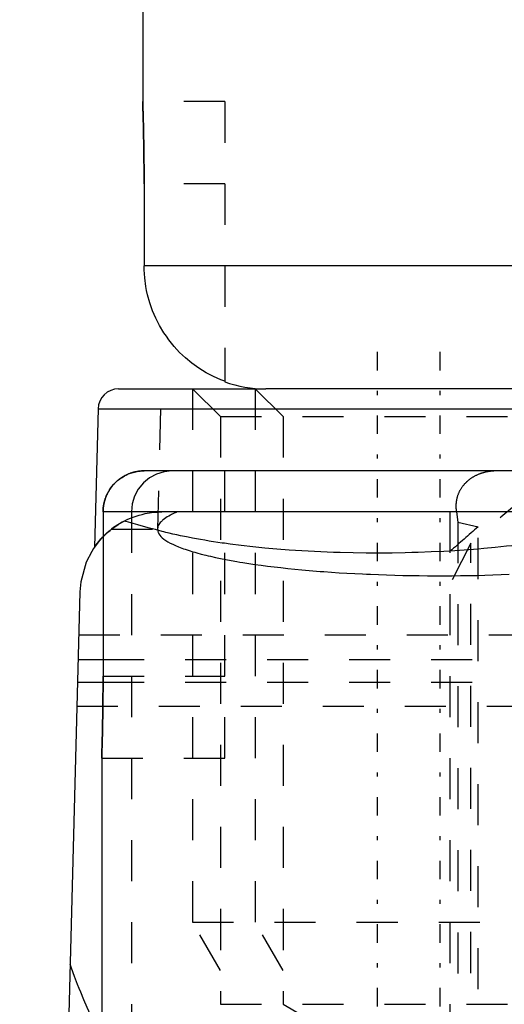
# Model space of a CAD drawing. Extents: x -565 to 345, y -109 to 109.
# Tile 12 of 19: x -161 to -149, y 46 to 70. Entities that reach past the tile are written whole.
import ezdxf

# ---------------------------------------------------------------- set-up
doc = ezdxf.new("R2010")
doc.units = 0
doc.linetypes.add('CENTER', pattern=[1.5, 0.45, -0.5, 0.05, -0.5])
doc.linetypes.add('DASHED', pattern=[2, 1, -1])
for name, color, linetype in [('AM_0', 7, 'CONTINUOUS'), ('AM_3', 7, 'DASHED'), ('AM_7', 7, 'CENTER')]:
    doc.layers.add(name, color=color, linetype=linetype)

msp = doc.modelspace()

# ---------------------------------------------------------------- linework, layer by layer
at = {"layer": 'AM_0', "color": 7, "linetype": 'CONTINUOUS'}
for p, q in [((-158, 85), (-158, 68)), ((-158, 67.998), (-158, 68)), ((-157.999, 67.979), (-158, 67.991)), ((-157.966, 66), (-157.966, 64)), ((-97.697, 64), (-157.966, 64)), ((-158.589, 61), (-155, 61)), ((-156, 61.184), (-156, 61.172)), ((-89.985, 61), (-155, 61)), ((-159.089, 60.513), (-159.178, 57.138)), ((-159.089, 60.513), (-148.994, 60.513)), ((-89.989, 59), (-157.966, 59)), ((-89.989, 58), (-158.966, 58)), ((-158.966, 58), (-158.966, 54)), ((-159.532, 56.052), (-161, 0)), ((-159.575, 54.406), (-158.966, 54.406)), ((-159.59, 53.855), (-158.966, 53.855)), ((-159, 52), (-159, -58))]:
    msp.add_line(p, q, dxfattribs=at)
for points in [[(-158, 68, 0), (-158, 68, 0), (-158, 68, 0), (-158, 67.999, 0), (-158, 67.998, 0), (-158, 67.998, 0), (-158, 67.996, 0), (-158, 67.994, 0), (-158, 67.992, 0), (-158, 67.989, 0), (-157.999, 67.985, 0), (-157.999, 67.984, 0), (-157.999, 67.982, 0), (-157.999, 67.978, 0), (-157.999, 67.973, 0), (-157.999, 67.968, 0), (-157.999, 67.963, 0), (-157.999, 67.957, 0), (-157.998, 67.954, 0), (-157.998, 67.951, 0), (-157.998, 67.944, 0), (-157.998, 67.937, 0), (-157.998, 67.933, 0), (-157.998, 67.929, 0), (-157.997, 67.921, 0), (-157.997, 67.913, 0), (-157.997, 67.908, 0), (-157.997, 67.904, 0), (-157.996, 67.895, 0), (-157.996, 67.885, 0), (-157.996, 67.875, 0), (-157.995, 67.864, 0), (-157.995, 67.853, 0), (-157.995, 67.848, 0), (-157.995, 67.842, 0), (-157.994, 67.83, 0), (-157.994, 67.818, 0), (-157.994, 67.806, 0), (-157.993, 67.793, 0), (-157.993, 67.779, 0), (-157.993, 67.773, 0), (-157.992, 67.766, 0), (-157.992, 67.752, 0), (-157.992, 67.737, 0), (-157.991, 67.722, 0), (-157.991, 67.707, 0), (-157.99, 67.692, 0), (-157.99, 67.684, 0), (-157.99, 67.676, 0), (-157.989, 67.66, 0), (-157.989, 67.643, 0), (-157.988, 67.626, 0), (-157.988, 67.609, 0), (-157.987, 67.592, 0), (-157.987, 67.583, 0), (-157.987, 67.574, 0), (-157.986, 67.556, 0), (-157.986, 67.538, 0), (-157.985, 67.52, 0), (-157.985, 67.501, 0), (-157.984, 67.482, 0), (-157.984, 67.473, 0), (-157.984, 67.463, 0), (-157.983, 67.444, 0), (-157.983, 67.424, 0), (-157.983, 67.414, 0), (-157.983, 67.404, 0), (-157.982, 67.384, 0), (-157.982, 67.364, 0), (-157.981, 67.353, 0), (-157.981, 67.343, 0), (-157.981, 67.322, 0), (-157.98, 67.3, 0), (-157.98, 67.278, 0), (-157.979, 67.256, 0), (-157.979, 67.233, 0), (-157.978, 67.222, 0), (-157.978, 67.211, 0), (-157.978, 67.187, 0), (-157.977, 67.164, 0), (-157.977, 67.14, 0), (-157.976, 67.116, 0), (-157.976, 67.091, 0), (-157.976, 67.079, 0), (-157.975, 67.067, 0), (-157.975, 67.042, 0), (-157.974, 67.017, 0), (-157.974, 66.991, 0), (-157.974, 66.965, 0), (-157.973, 66.939, 0), (-157.973, 66.926, 0), (-157.973, 66.913, 0), (-157.972, 66.887, 0), (-157.972, 66.86, 0), (-157.971, 66.833, 0), (-157.971, 66.806, 0), (-157.971, 66.779, 0), (-157.971, 66.765, 0), (-157.97, 66.752, 0), (-157.97, 66.724, 0), (-157.97, 66.696, 0), (-157.969, 66.669, 0), (-157.969, 66.641, 0), (-157.969, 66.613, 0), (-157.969, 66.598, 0), (-157.968, 66.584, 0), (-157.968, 66.556, 0), (-157.968, 66.528, 0), (-157.968, 66.513, 0), (-157.968, 66.499, 0), (-157.967, 66.471, 0), (-157.967, 66.442, 0), (-157.967, 66.428, 0), (-157.967, 66.413, 0), (-157.967, 66.385, 0), (-157.967, 66.356, 0), (-157.966, 66.327, 0), (-157.966, 66.298, 0), (-157.966, 66.27, 0), (-157.966, 66.255, 0), (-157.966, 66.241, 0), (-157.966, 66.212, 0), (-157.966, 66.184, 0), (-157.966, 66.155, 0), (-157.966, 66.127, 0), (-157.966, 66.098, 0), (-157.966, 66.084, 0), (-157.966, 66.07, 0), (-157.966, 66.042, 0), (-157.966, 66.014, 0), (-157.966, 66, 0)], [(-156, 61.184, 0), (-156.091, 61.22, 0), (-156.271, 61.299, 0), (-156.451, 61.394, 0), (-156.541, 61.447, 0), (-156.629, 61.504, 0), (-156.798, 61.625, 0), (-156.955, 61.756, 0), (-157.098, 61.89, 0), (-157.233, 62.036, 0), (-157.362, 62.195, 0), (-157.423, 62.28, 0), (-157.481, 62.366, 0), (-157.589, 62.545, 0), (-157.681, 62.725, 0), (-157.758, 62.905, 0), (-157.825, 63.093, 0), (-157.881, 63.292, 0), (-157.904, 63.393, 0), (-157.923, 63.496, 0), (-157.951, 63.702, 0), (-157.964, 63.903, 0), (-157.966, 64, 0)], [(-157.966, 59, 0), (-157.972, 59, 0), (-157.986, 59, 0), (-158, 58.999, 0), (-158.007, 58.999, 0), (-158.015, 58.999, 0), (-158.029, 58.998, 0), (-158.043, 58.997, 0), (-158.058, 58.996, 0), (-158.072, 58.994, 0), (-158.087, 58.993, 0), (-158.094, 58.992, 0), (-158.102, 58.991, 0), (-158.117, 58.989, 0), (-158.131, 58.986, 0), (-158.146, 58.984, 0), (-158.161, 58.981, 0), (-158.175, 58.978, 0), (-158.183, 58.976, 0), (-158.19, 58.975, 0), (-158.204, 58.971, 0), (-158.219, 58.967, 0), (-158.226, 58.966, 0), (-158.233, 58.964, 0), (-158.247, 58.96, 0), (-158.261, 58.955, 0), (-158.268, 58.953, 0), (-158.275, 58.951, 0), (-158.289, 58.946, 0), (-158.303, 58.942, 0), (-158.316, 58.937, 0), (-158.329, 58.932, 0), (-158.342, 58.927, 0), (-158.348, 58.924, 0), (-158.355, 58.921, 0), (-158.367, 58.916, 0), (-158.38, 58.91, 0), (-158.393, 58.904, 0), (-158.406, 58.898, 0), (-158.419, 58.891, 0), (-158.426, 58.888, 0), (-158.432, 58.885, 0), (-158.445, 58.878, 0), (-158.458, 58.871, 0), (-158.471, 58.863, 0), (-158.483, 58.856, 0), (-158.496, 58.848, 0), (-158.502, 58.844, 0), (-158.509, 58.84, 0), (-158.521, 58.832, 0), (-158.534, 58.823, 0), (-158.546, 58.815, 0), (-158.558, 58.806, 0), (-158.57, 58.797, 0), (-158.576, 58.792, 0), (-158.582, 58.788, 0), (-158.593, 58.779, 0), (-158.605, 58.769, 0), (-158.616, 58.76, 0), (-158.627, 58.751, 0), (-158.637, 58.741, 0), (-158.643, 58.736, 0), (-158.648, 58.731, 0), (-158.658, 58.722, 0), (-158.668, 58.712, 0), (-158.673, 58.707, 0), (-158.678, 58.702, 0), (-158.687, 58.692, 0), (-158.697, 58.682, 0), (-158.702, 58.677, 0), (-158.707, 58.672, 0), (-158.716, 58.661, 0), (-158.726, 58.65, 0), (-158.735, 58.639, 0), (-158.745, 58.628, 0), (-158.754, 58.616, 0), (-158.758, 58.61, 0), (-158.763, 58.604, 0), (-158.772, 58.592, 0), (-158.78, 58.58, 0), (-158.789, 58.568, 0), (-158.797, 58.556, 0), (-158.806, 58.543, 0), (-158.81, 58.537, 0), (-158.814, 58.531, 0), (-158.821, 58.518, 0), (-158.829, 58.505, 0), (-158.836, 58.492, 0), (-158.844, 58.479, 0), (-158.851, 58.466, 0), (-158.854, 58.46, 0), (-158.857, 58.453, 0), (-158.864, 58.441, 0), (-158.87, 58.428, 0), (-158.876, 58.415, 0), (-158.882, 58.402, 0), (-158.887, 58.389, 0), (-158.89, 58.383, 0), (-158.893, 58.376, 0), (-158.898, 58.363, 0), (-158.903, 58.35, 0), (-158.908, 58.337, 0), (-158.912, 58.323, 0), (-158.917, 58.31, 0), (-158.919, 58.303, 0), (-158.921, 58.296, 0), (-158.926, 58.282, 0), (-158.93, 58.268, 0), (-158.932, 58.26, 0), (-158.933, 58.253, 0), (-158.937, 58.239, 0), (-158.941, 58.224, 0), (-158.942, 58.217, 0), (-158.944, 58.21, 0), (-158.947, 58.195, 0), (-158.95, 58.18, 0), (-158.952, 58.166, 0), (-158.955, 58.151, 0), (-158.957, 58.136, 0), (-158.958, 58.129, 0), (-158.959, 58.122, 0), (-158.96, 58.107, 0), (-158.962, 58.092, 0), (-158.963, 58.078, 0), (-158.964, 58.063, 0), (-158.965, 58.049, 0), (-158.965, 58.042, 0), (-158.965, 58.035, 0), (-158.966, 58.021, 0), (-158.966, 58.007, 0), (-158.966, 58, 0)], [(-158.899, 58.361, 0), (-158.887, 58.391, 0), (-158.859, 58.45, 0), (-158.827, 58.509, 0), (-158.809, 58.538, 0), (-158.79, 58.567, 0), (-158.749, 58.622, 0), (-158.706, 58.673, 0), (-158.661, 58.719, 0), (-158.613, 58.763, 0), (-158.56, 58.805, 0), (-158.532, 58.825, 0), (-158.503, 58.843, 0), (-158.444, 58.878, 0), (-158.385, 58.908, 0), (-158.326, 58.933, 0), (-158.264, 58.955, 0), (-158.198, 58.973, 0), (-158.165, 58.98, 0), (-158.131, 58.986, 0), (-158.064, 58.995, 0), (-157.997, 58.999, 0), (-157.966, 59, 0)], [(-158.966, 58, 0), (-158.966, 58.008, 0), (-158.966, 58.025, 0), (-158.965, 58.043, 0), (-158.965, 58.051, 0), (-158.964, 58.06, 0), (-158.963, 58.078, 0), (-158.962, 58.095, 0), (-158.96, 58.113, 0), (-158.957, 58.131, 0), (-158.955, 58.149, 0), (-158.954, 58.158, 0), (-158.952, 58.167, 0), (-158.949, 58.185, 0), (-158.945, 58.203, 0), (-158.941, 58.221, 0), (-158.937, 58.238, 0), (-158.933, 58.256, 0), (-158.93, 58.265, 0), (-158.928, 58.273, 0), (-158.923, 58.291, 0), (-158.918, 58.308, 0), (-158.915, 58.316, 0)], [(-158.966, 57.395, 0), (-158.995, 57.365, 0), (-159.05, 57.303, 0), (-159.103, 57.239, 0), (-159.128, 57.207, 0), (-159.153, 57.173, 0), (-159.2, 57.105, 0), (-159.244, 57.035, 0), (-159.376, 56.777, 0), (-159.51, 56.3, 0), (-159.532, 56.052, 0)], [(-158.966, 54, 0), (-158.966, 53.986, 0), (-158.966, 53.958, 0), (-158.966, 53.93, 0), (-158.966, 53.916, 0), (-158.966, 53.902, 0), (-158.966, 53.873, 0), (-158.966, 53.845, 0), (-158.966, 53.816, 0), (-158.966, 53.788, 0), (-158.967, 53.759, 0), (-158.967, 53.745, 0), (-158.967, 53.73, 0), (-158.967, 53.702, 0), (-158.967, 53.673, 0), (-158.967, 53.644, 0), (-158.967, 53.615, 0), (-158.968, 53.587, 0), (-158.968, 53.572, 0), (-158.968, 53.558, 0), (-158.968, 53.529, 0), (-158.968, 53.501, 0), (-158.968, 53.487, 0), (-158.968, 53.472, 0), (-158.969, 53.444, 0), (-158.969, 53.416, 0), (-158.969, 53.402, 0), (-158.969, 53.387, 0), (-158.97, 53.359, 0), (-158.97, 53.331, 0), (-158.97, 53.304, 0), (-158.971, 53.276, 0), (-158.971, 53.248, 0), (-158.971, 53.235, 0), (-158.971, 53.221, 0), (-158.972, 53.194, 0), (-158.972, 53.167, 0), (-158.972, 53.14, 0), (-158.973, 53.113, 0), (-158.973, 53.087, 0), (-158.973, 53.074, 0), (-158.974, 53.061, 0), (-158.974, 53.035, 0), (-158.974, 53.009, 0), (-158.975, 52.983, 0), (-158.975, 52.958, 0), (-158.976, 52.933, 0), (-158.976, 52.921, 0), (-158.976, 52.909, 0), (-158.977, 52.884, 0), (-158.977, 52.86, 0), (-158.978, 52.836, 0), (-158.978, 52.813, 0), (-158.979, 52.789, 0), (-158.979, 52.778, 0), (-158.979, 52.767, 0), (-158.979, 52.744, 0), (-158.98, 52.722, 0), (-158.98, 52.7, 0), (-158.981, 52.678, 0), (-158.981, 52.657, 0), (-158.982, 52.647, 0), (-158.982, 52.636, 0), (-158.982, 52.616, 0), (-158.983, 52.596, 0), (-158.983, 52.586, 0), (-158.983, 52.576, 0), (-158.984, 52.556, 0), (-158.984, 52.537, 0), (-158.984, 52.527, 0), (-158.985, 52.518, 0), (-158.985, 52.499, 0), (-158.986, 52.48, 0), (-158.986, 52.462, 0), (-158.987, 52.444, 0), (-158.987, 52.426, 0), (-158.987, 52.417, 0), (-158.988, 52.408, 0), (-158.988, 52.391, 0), (-158.989, 52.374, 0), (-158.989, 52.357, 0), (-158.989, 52.34, 0), (-158.99, 52.324, 0), (-158.99, 52.316, 0), (-158.99, 52.308, 0), (-158.991, 52.293, 0), (-158.991, 52.278, 0), (-158.992, 52.263, 0), (-158.992, 52.248, 0), (-158.993, 52.234, 0), (-158.993, 52.227, 0), (-158.993, 52.221, 0), (-158.993, 52.207, 0), (-158.994, 52.194, 0), (-158.994, 52.182, 0), (-158.994, 52.17, 0), (-158.995, 52.158, 0), (-158.995, 52.152, 0), (-158.995, 52.147, 0), (-158.996, 52.136, 0), (-158.996, 52.125, 0), (-158.996, 52.115, 0), (-158.997, 52.105, 0), (-158.997, 52.096, 0), (-158.997, 52.092, 0), (-158.997, 52.087, 0), (-158.997, 52.079, 0), (-158.998, 52.071, 0), (-158.998, 52.067, 0), (-158.998, 52.063, 0), (-158.998, 52.056, 0), (-158.998, 52.049, 0), (-158.998, 52.046, 0), (-158.999, 52.043, 0), (-158.999, 52.037, 0), (-158.999, 52.032, 0), (-158.999, 52.027, 0), (-158.999, 52.022, 0), (-158.999, 52.018, 0), (-158.999, 52.016, 0), (-159, 52.015, 0), (-159, 52.011, 0), (-159, 52.008, 0), (-159, 52.006, 0), (-159, 52.004, 0), (-159, 52.002, 0), (-159, 52.002, 0), (-159, 52.001, 0), (-159, 52, 0), (-159, 52, 0), (-159, 52, 0)]]:
    msp.add_polyline3d(points, dxfattribs=at)
for centre, radius, start, end in [((-158.589, 60.5), 0.5, 90, 178.5), ((-155, 64), 3, 250.5288, 270)]:
    msp.add_arc(centre, radius, start, end, dxfattribs=at)
at = {"layer": 'AM_3', "color": 6, "linetype": 'DASHED'}
for p, q in [((-156, 68), (-158, 68)), ((-158, 67.991), (-158, 67.998)), ((-156, 68), (-156, 61.184)), ((-156, 66), (-157.966, 66)), ((-156.781, 61), (-156.104, 60.323)), ((-156.781, 61), (-156.781, 48)), ((-155.253, 61), (-154.577, 60.323)), ((-155.253, 61), (-155.253, 48)), ((-157.562, 60.513), (-157.639, 57.586)), ((-156.104, 60.323), (-156.104, 46)), ((-156.104, 60.323), (-146.93, 60.323)), ((-154.577, 60.323), (-154.577, 46)), ((-156, 52), (-156, 59)), ((-150.5, -59), (-150.5, 59)), ((-158.274, 58), (-158.274, -58)), ((-150.35, 58), (-150.31, 57.754)), ((-150.31, 57.754), (-150.31, -57.754)), ((-150.31, 57.754), (-149.82, 57.635)), ((-149.82, -57.635), (-149.82, 57.635)), ((-158.759, 57.58), (-157.729, 57.58)), ((-150, 57.237), (-150.5, 56.244)), ((-150, -57.237), (-150, 57.237)), ((-149.818, 57.096), (-150.499, 57.048)), ((-159.56, 55.006), (-146.545, 55.006)), ((-158.966, 54.406), (-146.533, 54.406)), ((-158.966, 54), (-156, 54)), ((-158.966, 53.855), (-146.574, 53.855)), ((-159.605, 53.27), (-145.293, 53.27)), ((-159, 52), (-156, 52)), ((-156.104, 46.828), (-156.781, 48)), ((-156.781, 48), (-146.253, 48)), ((-154.577, 46.828), (-155.253, 48)), ((-156.104, 46), (-146.93, 46)), ((-154.577, 46), (-150.753, 43.793))]:
    msp.add_line(p, q, dxfattribs=at)
msp.add_lwpolyline([(-157.286, 59), (-157.479, 58.981), (-157.664, 58.924), (-157.835, 58.831), (-157.984, 58.707), (-158.107, 58.556), (-158.198, 58.383), (-158.255, 58.195), (-158.274, 58)], dxfattribs=at)
for points in [[(-157.966, 66, 0), (-157.966, 66.013, 0), (-157.966, 66.038, 0), (-157.966, 66.064, 0), (-157.966, 66.076, 0), (-157.966, 66.089, 0), (-157.966, 66.115, 0), (-157.966, 66.141, 0), (-157.966, 66.166, 0), (-157.966, 66.192, 0), (-157.966, 66.218, 0), (-157.966, 66.231, 0), (-157.966, 66.244, 0), (-157.966, 66.27, 0), (-157.966, 66.296, 0), (-157.966, 66.322, 0), (-157.967, 66.348, 0), (-157.967, 66.374, 0), (-157.967, 66.387, 0), (-157.967, 66.4, 0), (-157.967, 66.426, 0), (-157.967, 66.452, 0), (-157.967, 66.465, 0), (-157.967, 66.478, 0), (-157.968, 66.504, 0), (-157.968, 66.53, 0), (-157.968, 66.543, 0), (-157.968, 66.556, 0), (-157.968, 66.581, 0), (-157.969, 66.607, 0), (-157.969, 66.632, 0), (-157.969, 66.658, 0), (-157.97, 66.683, 0), (-157.97, 66.696, 0), (-157.97, 66.708, 0), (-157.97, 66.733, 0), (-157.97, 66.758, 0), (-157.971, 66.783, 0), (-157.971, 66.808, 0), (-157.971, 66.832, 0), (-157.972, 66.844, 0), (-157.972, 66.856, 0), (-157.972, 66.881, 0), (-157.973, 66.905, 0), (-157.973, 66.928, 0), (-157.973, 66.952, 0), (-157.974, 66.975, 0), (-157.974, 66.987, 0), (-157.974, 66.999, 0), (-157.975, 67.022, 0), (-157.975, 67.045, 0), (-157.975, 67.067, 0), (-157.976, 67.09, 0), (-157.976, 67.112, 0), (-157.976, 67.123, 0), (-157.977, 67.134, 0), (-157.977, 67.155, 0), (-157.977, 67.177, 0), (-157.978, 67.198, 0), (-157.978, 67.219, 0), (-157.979, 67.24, 0), (-157.979, 67.25, 0), (-157.979, 67.26, 0), (-157.98, 67.28, 0), (-157.98, 67.3, 0), (-157.98, 67.31, 0), (-157.981, 67.319, 0), (-157.981, 67.339, 0), (-157.981, 67.358, 0), (-157.982, 67.367, 0), (-157.982, 67.376, 0), (-157.982, 67.395, 0), (-157.983, 67.413, 0), (-157.983, 67.43, 0), (-157.984, 67.448, 0), (-157.984, 67.466, 0), (-157.984, 67.474, 0), (-157.984, 67.483, 0), (-157.985, 67.5, 0), (-157.985, 67.517, 0), (-157.986, 67.534, 0), (-157.986, 67.55, 0), (-157.987, 67.567, 0), (-157.987, 67.575, 0), (-157.987, 67.583, 0), (-157.988, 67.599, 0), (-157.988, 67.614, 0), (-157.988, 67.63, 0), (-157.989, 67.645, 0), (-157.989, 67.66, 0), (-157.989, 67.667, 0), (-157.99, 67.675, 0), (-157.99, 67.689, 0), (-157.991, 67.703, 0), (-157.991, 67.717, 0), (-157.991, 67.73, 0), (-157.992, 67.744, 0), (-157.992, 67.75, 0), (-157.992, 67.757, 0), (-157.993, 67.769, 0), (-157.993, 67.782, 0), (-157.993, 67.794, 0), (-157.994, 67.805, 0), (-157.994, 67.817, 0), (-157.994, 67.822, 0), (-157.994, 67.828, 0), (-157.995, 67.839, 0), (-157.995, 67.849, 0), (-157.995, 67.854, 0), (-157.995, 67.859, 0), (-157.996, 67.869, 0), (-157.996, 67.878, 0), (-157.996, 67.883, 0), (-157.996, 67.887, 0), (-157.997, 67.896, 0), (-157.997, 67.904, 0), (-157.997, 67.912, 0), (-157.997, 67.92, 0), (-157.998, 67.927, 0), (-157.998, 67.931, 0), (-157.998, 67.934, 0), (-157.998, 67.941, 0), (-157.998, 67.947, 0), (-157.998, 67.953, 0), (-157.999, 67.959, 0), (-157.999, 67.964, 0), (-157.999, 67.966, 0), (-157.999, 67.969, 0), (-157.999, 67.973, 0), (-157.999, 67.977, 0), (-157.999, 67.979, 0)], [(-149.359, 59, 0), (-149.367, 59, 0), (-149.383, 59, 0), (-149.399, 58.999, 0), (-149.407, 58.999, 0), (-149.415, 58.999, 0), (-149.431, 58.998, 0), (-149.447, 58.997, 0), (-149.462, 58.996, 0), (-149.478, 58.995, 0), (-149.493, 58.993, 0), (-149.501, 58.992, 0), (-149.509, 58.991, 0), (-149.524, 58.989, 0), (-149.54, 58.987, 0), (-149.555, 58.985, 0), (-149.57, 58.983, 0), (-149.585, 58.98, 0), (-149.593, 58.979, 0), (-149.6, 58.977, 0), (-149.616, 58.974, 0), (-149.63, 58.971, 0), (-149.638, 58.969, 0), (-149.645, 58.967, 0), (-149.66, 58.964, 0), (-149.675, 58.96, 0), (-149.682, 58.958, 0), (-149.689, 58.956, 0), (-149.704, 58.952, 0), (-149.718, 58.948, 0), (-149.733, 58.943, 0), (-149.747, 58.938, 0), (-149.761, 58.933, 0), (-149.769, 58.931, 0), (-149.776, 58.928, 0), (-149.79, 58.923, 0), (-149.804, 58.917, 0), (-149.819, 58.911, 0), (-149.833, 58.905, 0), (-149.847, 58.899, 0), (-149.854, 58.895, 0), (-149.862, 58.892, 0), (-149.876, 58.885, 0), (-149.89, 58.878, 0), (-149.904, 58.871, 0), (-149.918, 58.863, 0), (-149.932, 58.855, 0), (-149.939, 58.851, 0), (-149.946, 58.847, 0), (-149.96, 58.839, 0), (-149.973, 58.83, 0), (-149.987, 58.821, 0), (-150, 58.812, 0), (-150.014, 58.803, 0), (-150.02, 58.798, 0), (-150.027, 58.793, 0), (-150.04, 58.783, 0), (-150.052, 58.773, 0), (-150.065, 58.763, 0), (-150.077, 58.752, 0), (-150.089, 58.742, 0), (-150.095, 58.736, 0), (-150.101, 58.731, 0), (-150.113, 58.719, 0), (-150.125, 58.708, 0), (-150.13, 58.702, 0), (-150.136, 58.696, 0), (-150.147, 58.685, 0), (-150.158, 58.673, 0), (-150.163, 58.666, 0), (-150.169, 58.66, 0), (-150.179, 58.648, 0), (-150.189, 58.636, 0), (-150.199, 58.623, 0), (-150.208, 58.61, 0), (-150.217, 58.598, 0), (-150.222, 58.591, 0), (-150.226, 58.585, 0), (-150.234, 58.572, 0), (-150.243, 58.559, 0), (-150.251, 58.546, 0), (-150.258, 58.533, 0), (-150.265, 58.519, 0), (-150.269, 58.513, 0), (-150.272, 58.506, 0), (-150.279, 58.493, 0), (-150.286, 58.479, 0), (-150.292, 58.466, 0), (-150.298, 58.452, 0), (-150.303, 58.439, 0), (-150.306, 58.432, 0), (-150.308, 58.425, 0), (-150.313, 58.412, 0), (-150.318, 58.399, 0), (-150.323, 58.385, 0), (-150.327, 58.372, 0), (-150.331, 58.358, 0), (-150.332, 58.352, 0), (-150.334, 58.345, 0), (-150.338, 58.332, 0), (-150.341, 58.319, 0), (-150.344, 58.305, 0), (-150.346, 58.292, 0), (-150.349, 58.279, 0), (-150.35, 58.273, 0), (-150.351, 58.266, 0), (-150.353, 58.253, 0), (-150.355, 58.24, 0), (-150.355, 58.234, 0), (-150.356, 58.227, 0), (-150.357, 58.215, 0), (-150.358, 58.202, 0), (-150.359, 58.195, 0), (-150.359, 58.189, 0), (-150.36, 58.176, 0), (-150.361, 58.163, 0), (-150.361, 58.15, 0), (-150.361, 58.137, 0), (-150.361, 58.124, 0), (-150.361, 58.118, 0), (-150.36, 58.111, 0), (-150.36, 58.098, 0), (-150.359, 58.085, 0), (-150.358, 58.072, 0), (-150.357, 58.059, 0), (-150.356, 58.046, 0), (-150.355, 58.039, 0), (-150.354, 58.033, 0), (-150.353, 58.02, 0), (-150.351, 58.007, 0), (-150.35, 58, 0)], [(-158.915, 58.316, 0), (-158.912, 58.324, 0), (-158.907, 58.339, 0), (-158.901, 58.354, 0), (-158.899, 58.361, 0)], [(-159.178, 57.138, 0), (-159.178, 57.138, 0), (-159.177, 57.138, 0), (-159.177, 57.139, 0), (-159.176, 57.14, 0), (-159.176, 57.141, 0), (-159.175, 57.142, 0), (-159.173, 57.144, 0), (-159.166, 57.155, 0), (-159.144, 57.185, 0), (-159.13, 57.204, 0), (-159.112, 57.227, 0), (-159.07, 57.28, 0), (-159.017, 57.341, 0), (-158.953, 57.408, 0), (-158.879, 57.479, 0), (-158.796, 57.551, 0), (-158.75, 57.587, 0), (-158.702, 57.623, 0), (-158.598, 57.693, 0), (-158.485, 57.759, 0), (-158.362, 57.82, 0), (-158.23, 57.875, 0), (-158.089, 57.921, 0), (-158.016, 57.941, 0), (-157.941, 57.958, 0), (-157.784, 57.984, 0), (-157.62, 57.998, 0), (-157.533, 58, 0)], [(-157.155, 58, 0), (-157.18, 57.989, 0), (-157.23, 57.967, 0), (-157.277, 57.945, 0), (-157.3, 57.934, 0), (-157.321, 57.922, 0), (-157.363, 57.9, 0), (-157.401, 57.877, 0), (-157.437, 57.854, 0), (-157.47, 57.831, 0), (-157.5, 57.808, 0), (-157.514, 57.797, 0), (-157.527, 57.785, 0), (-157.551, 57.762, 0), (-157.572, 57.739, 0), (-157.591, 57.715, 0), (-157.606, 57.692, 0), (-157.618, 57.669, 0), (-157.623, 57.657, 0), (-157.628, 57.645, 0), (-157.634, 57.622, 0), (-157.638, 57.598, 0), (-157.639, 57.586, 0)], [(-158.449, 57.778, 0), (-158.503, 57.749, 0), (-158.608, 57.686, 0), (-158.71, 57.617, 0), (-158.759, 57.58, 0)], [(-157.729, 57.58, 0), (-157.863, 57.615, 0), (-158.115, 57.683, 0), (-158.344, 57.748, 0), (-158.449, 57.778, 0)], [(-158.759, 57.58, 0), (-158.795, 57.551, 0), (-158.866, 57.491, 0), (-158.933, 57.428, 0), (-158.966, 57.395, 0)], [(-156.004, 57.235, 0), (-156.059, 57.242, 0), (-156.168, 57.258, 0), (-156.275, 57.275, 0), (-156.328, 57.283, 0), (-156.381, 57.291, 0), (-156.485, 57.309, 0), (-156.588, 57.326, 0), (-156.689, 57.344, 0), (-156.789, 57.363, 0), (-156.887, 57.382, 0), (-156.935, 57.391, 0), (-156.983, 57.401, 0), (-157.078, 57.421, 0), (-157.171, 57.441, 0), (-157.262, 57.461, 0), (-157.351, 57.482, 0), (-157.438, 57.503, 0), (-157.481, 57.514, 0), (-157.524, 57.525, 0), (-157.608, 57.547, 0), (-157.689, 57.569, 0), (-157.729, 57.58, 0)], [(-157.639, 57.586, 0), (-157.638, 57.57, 0), (-157.633, 57.537, 0), (-157.622, 57.503, 0), (-157.615, 57.487, 0), (-157.606, 57.47, 0), (-157.583, 57.438, 0), (-157.555, 57.405, 0), (-157.521, 57.372, 0), (-157.481, 57.34, 0), (-157.435, 57.307, 0), (-157.41, 57.291, 0), (-157.384, 57.275, 0), (-157.327, 57.243, 0), (-157.265, 57.212, 0), (-157.197, 57.181, 0), (-157.123, 57.15, 0), (-157.044, 57.119, 0), (-157.003, 57.104, 0), (-156.96, 57.089, 0), (-156.87, 57.06, 0), (-156.775, 57.03, 0), (-156.726, 57.016, 0), (-156.676, 57.002, 0), (-156.571, 56.973, 0), (-156.461, 56.946, 0), (-156.404, 56.932, 0), (-156.346, 56.919, 0), (-156.226, 56.892, 0), (-156.102, 56.866, 0), (-155.973, 56.84, 0), (-155.84, 56.816, 0), (-155.703, 56.791, 0), (-155.632, 56.78, 0), (-155.561, 56.768, 0), (-155.415, 56.745, 0), (-155.266, 56.723, 0), (-155.112, 56.702, 0), (-154.955, 56.681, 0), (-154.794, 56.661, 0), (-154.712, 56.652, 0), (-154.629, 56.642, 0), (-154.462, 56.624, 0), (-154.291, 56.606, 0), (-154.117, 56.59, 0), (-153.941, 56.574, 0), (-153.761, 56.559, 0), (-153.671, 56.552, 0), (-153.579, 56.545, 0), (-153.395, 56.532, 0), (-153.208, 56.52, 0), (-153.02, 56.508, 0), (-152.829, 56.498, 0), (-152.637, 56.488, 0), (-152.54, 56.484, 0), (-152.443, 56.48, 0), (-152.248, 56.472, 0), (-152.051, 56.465, 0), (-151.853, 56.46, 0), (-151.654, 56.455, 0), (-151.455, 56.451, 0), (-151.355, 56.449, 0), (-151.255, 56.448, 0), (-151.054, 56.446, 0), (-150.854, 56.445, 0), (-150.753, 56.445, 0), (-150.653, 56.445, 0), (-150.452, 56.446, 0), (-150.252, 56.448, 0), (-150.151, 56.449, 0), (-150.052, 56.451, 0), (-149.852, 56.455, 0), (-149.653, 56.46, 0), (-149.456, 56.465, 0), (-149.259, 56.472, 0), (-149.064, 56.48, 0)], [(-150.499, 57.048, 0), (-150.653, 57.039, 0), (-150.964, 57.024, 0), (-151.278, 57.013, 0), (-151.436, 57.008, 0), (-151.595, 57.004, 0), (-151.913, 56.999, 0), (-152.231, 56.997, 0), (-152.55, 56.998, 0), (-152.868, 57.002, 0), (-153.185, 57.01, 0), (-153.343, 57.015, 0), (-153.5, 57.02, 0), (-153.812, 57.034, 0), (-154.121, 57.051, 0), (-154.426, 57.071, 0), (-154.727, 57.094, 0), (-155.022, 57.12, 0), (-155.167, 57.135, 0), (-155.311, 57.15, 0), (-155.594, 57.181, 0), (-155.869, 57.216, 0), (-156.004, 57.235, 0)], [(-148.997, 57.178, 0), (-149.13, 57.163, 0), (-149.401, 57.134, 0), (-149.677, 57.108, 0), (-149.818, 57.096, 0)], [(-159, 52, 0), (-159, 52, 0), (-159, 52, 0), (-159, 52.001, 0), (-159, 52.002, 0), (-159, 52.002, 0), (-159, 52.004, 0), (-159, 52.006, 0), (-159, 52.008, 0), (-159, 52.011, 0), (-159, 52.015, 0), (-158.999, 52.016, 0), (-158.999, 52.018, 0), (-158.999, 52.022, 0), (-158.999, 52.027, 0), (-158.999, 52.032, 0), (-158.999, 52.037, 0), (-158.999, 52.043, 0), (-158.998, 52.046, 0), (-158.998, 52.049, 0), (-158.998, 52.056, 0), (-158.998, 52.063, 0), (-158.998, 52.067, 0), (-158.998, 52.071, 0), (-158.997, 52.079, 0), (-158.997, 52.087, 0), (-158.997, 52.092, 0), (-158.997, 52.096, 0), (-158.997, 52.105, 0), (-158.996, 52.115, 0), (-158.996, 52.125, 0), (-158.996, 52.136, 0), (-158.995, 52.147, 0), (-158.995, 52.152, 0), (-158.995, 52.158, 0), (-158.994, 52.17, 0), (-158.994, 52.182, 0), (-158.994, 52.194, 0), (-158.993, 52.207, 0), (-158.993, 52.221, 0), (-158.993, 52.227, 0), (-158.993, 52.234, 0), (-158.992, 52.248, 0), (-158.992, 52.263, 0), (-158.991, 52.278, 0), (-158.991, 52.293, 0), (-158.99, 52.308, 0), (-158.99, 52.316, 0), (-158.99, 52.324, 0), (-158.989, 52.34, 0), (-158.989, 52.357, 0), (-158.989, 52.374, 0), (-158.988, 52.391, 0), (-158.988, 52.408, 0), (-158.987, 52.417, 0), (-158.987, 52.426, 0), (-158.987, 52.444, 0), (-158.986, 52.462, 0), (-158.986, 52.48, 0), (-158.985, 52.499, 0), (-158.985, 52.518, 0), (-158.984, 52.527, 0), (-158.984, 52.537, 0), (-158.984, 52.556, 0), (-158.983, 52.576, 0), (-158.983, 52.586, 0), (-158.983, 52.596, 0), (-158.982, 52.616, 0), (-158.982, 52.636, 0), (-158.982, 52.647, 0), (-158.981, 52.657, 0), (-158.981, 52.678, 0), (-158.98, 52.7, 0), (-158.98, 52.722, 0), (-158.979, 52.744, 0), (-158.979, 52.767, 0), (-158.979, 52.778, 0), (-158.979, 52.789, 0), (-158.978, 52.813, 0), (-158.978, 52.836, 0), (-158.977, 52.86, 0), (-158.977, 52.884, 0), (-158.976, 52.909, 0), (-158.976, 52.921, 0), (-158.976, 52.933, 0), (-158.975, 52.958, 0), (-158.975, 52.983, 0), (-158.974, 53.009, 0), (-158.974, 53.035, 0), (-158.974, 53.061, 0), (-158.973, 53.074, 0), (-158.973, 53.087, 0), (-158.973, 53.113, 0), (-158.972, 53.14, 0), (-158.972, 53.167, 0), (-158.972, 53.194, 0), (-158.971, 53.221, 0), (-158.971, 53.235, 0), (-158.971, 53.248, 0), (-158.971, 53.276, 0), (-158.97, 53.304, 0), (-158.97, 53.331, 0), (-158.97, 53.359, 0), (-158.969, 53.387, 0), (-158.969, 53.402, 0), (-158.969, 53.416, 0), (-158.969, 53.444, 0), (-158.968, 53.472, 0), (-158.968, 53.487, 0), (-158.968, 53.501, 0), (-158.968, 53.529, 0), (-158.968, 53.558, 0), (-158.968, 53.572, 0), (-158.968, 53.587, 0), (-158.967, 53.615, 0), (-158.967, 53.644, 0), (-158.967, 53.673, 0), (-158.967, 53.702, 0), (-158.967, 53.73, 0), (-158.967, 53.745, 0), (-158.967, 53.759, 0), (-158.966, 53.788, 0), (-158.966, 53.816, 0), (-158.966, 53.845, 0), (-158.966, 53.873, 0), (-158.966, 53.902, 0), (-158.966, 53.916, 0), (-158.966, 53.93, 0), (-158.966, 53.958, 0), (-158.966, 53.986, 0), (-158.966, 54, 0)], [(-158.236, 44.025, 0), (-158.284, 44.086, 0), (-158.38, 44.212, 0), (-158.475, 44.343, 0), (-158.522, 44.411, 0), (-158.569, 44.479, 0), (-158.661, 44.62, 0), (-158.752, 44.767, 0), (-158.842, 44.917, 0), (-158.931, 45.073, 0), (-159.018, 45.234, 0), (-159.061, 45.316, 0), (-159.104, 45.399, 0), (-159.188, 45.569, 0), (-159.271, 45.743, 0), (-159.352, 45.922, 0), (-159.432, 46.105, 0), (-159.51, 46.292, 0), (-159.548, 46.387, 0), (-159.586, 46.483, 0), (-159.661, 46.679, 0), (-159.734, 46.879, 0), (-159.77, 46.98, 0)]]:
    msp.add_polyline3d(points, dxfattribs=at)
for radius, start, end in [(76, 129.6701, 131.13925), (76.183, 130.84009, 131.51958)]:
    msp.add_arc((-100, 0), radius, start, end, dxfattribs=at)
at = {"layer": 'AM_7', "color": 4, "linetype": 'CENTER'}
for p, q in [((-152.281, 61.9), (-152.281, 42.1)), ((-150.753, 61.9), (-150.753, 42.1))]:
    msp.add_line(p, q, dxfattribs=at)

doc.saveas('drawing.dxf')
